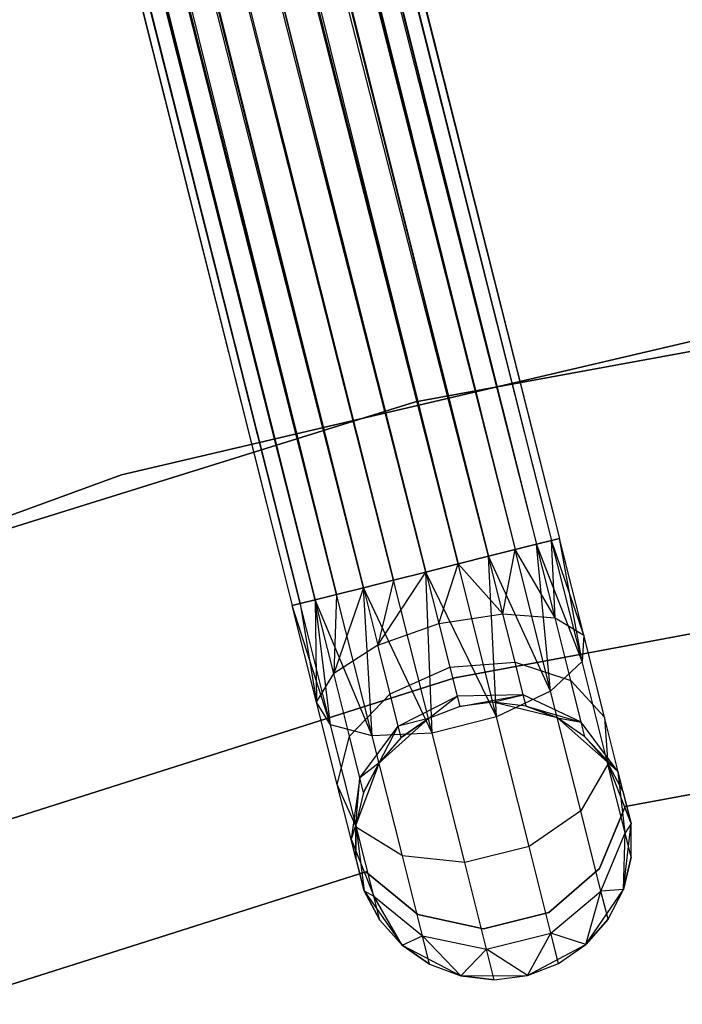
# Model space of a CAD drawing. Extents: x -189 to 189, y -189 to 189.
# Tile 139 of 256: x -13.48 to -8.71, y 38.75 to 45.85. Entities that reach past the tile are written whole.
import ezdxf

# ---------------------------------------------------------------- set-up
doc = ezdxf.new("R2010")
doc.units = 0
doc.header["$LTSCALE"] = 25.4
doc.layers.get('0').update_dxf_attribs({"linetype": 'CONTINUOUS'})

# ---------------------------------------------------------------- blocks, each defined once
blk = doc.blocks.new('NL2500012474_STL')
at = {"color": 0}
for p, q in [((151.1137, 163.6119, 177.8546), (181.6619, 42.153, 177.8546)), ((151.1137, 163.6119, 177.8546), (181.6619, 42.153, 177.8546)), ((151.1137, 163.6119, 177.8546), (181.5532, 42.1256, 178.0681)), ((151.1137, 163.6119, 177.8546), (181.5532, 42.1256, 178.0681)), ((151.1137, 163.6119, 177.8546), (181.3982, 42.0867, 178.2485)), ((151.1137, 163.6119, 177.8546), (181.3982, 42.0867, 178.2485)), ((151.1697, 163.626, 177.3795), (181.7178, 42.167, 177.3795)), ((151.1697, 163.626, 177.3795), (181.7178, 42.167, 177.6205)), ((151.1697, 163.626, 177.3795), (181.7178, 42.167, 177.3795)), ((151.1697, 163.626, 177.3795), (181.7178, 42.167, 177.6205)), ((151.1697, 163.626, 177.3795), (181.6619, 42.153, 177.8546)), ((151.1697, 163.626, 177.3795), (181.6619, 42.153, 177.8546)), ((150.8501, 163.5456, 178.2485), (181.3982, 42.0867, 178.2485)), ((150.8501, 163.5456, 178.2485), (181.3982, 42.0867, 178.2485)), ((150.8501, 163.5456, 178.2485), (181.2058, 42.0383, 178.3855)), ((150.8501, 163.5456, 178.2485), (181.2058, 42.0383, 178.3855)), ((150.8501, 163.5456, 178.2485), (180.9872, 41.9833, 178.4709)), ((150.8501, 163.5456, 178.2485), (180.9872, 41.9833, 178.4709)), ((151.0051, 163.5846, 176.9319), (181.5532, 42.1256, 176.9319)), ((151.0051, 163.5846, 176.9319), (181.5532, 42.1256, 176.9319)), ((151.0051, 163.5846, 176.9319), (181.6619, 42.153, 177.1454)), ((151.0051, 163.5846, 176.9319), (181.6619, 42.153, 177.1454)), ((151.0051, 163.5846, 176.9319), (181.7178, 42.167, 177.3795)), ((151.0051, 163.5846, 176.9319), (181.7178, 42.167, 177.3795)), ((150.6577, 163.4972, 176.6146), (181.2058, 42.0383, 176.6146)), ((150.6577, 163.4972, 176.6146), (181.2058, 42.0383, 176.6146)), ((150.6577, 163.4972, 176.6146), (181.3982, 42.0867, 176.7515)), ((150.6577, 163.4972, 176.6146), (181.3982, 42.0867, 176.7515)), ((150.6577, 163.4972, 176.6146), (181.5532, 42.1256, 176.9319)), ((150.6577, 163.4972, 176.6146), (181.5532, 42.1256, 176.9319)), ((181.2058, 42.0383, 176.6146), (150.207, 163.3839, 176.5)), ((150.207, 163.3839, 178.5), (180.7551, 41.9249, 178.5)), ((150.207, 163.3839, 178.5), (180.7551, 41.9249, 178.5)), ((180.9872, 41.9833, 176.5291), (150.207, 163.3839, 176.5)), ((181.2058, 42.0383, 176.6146), (150.207, 163.3839, 176.5)), ((180.9872, 41.9833, 176.5291), (150.207, 163.3839, 176.5)), ((180.7551, 41.9249, 176.5), (150.207, 163.3839, 176.5)), ((180.7551, 41.9249, 176.5), (150.207, 163.3839, 176.5)), ((150.439, 163.4422, 178.4709), (180.9872, 41.9833, 178.4709)), ((150.439, 163.4422, 178.4709), (180.9872, 41.9833, 178.4709)), ((149.9749, 163.3255, 178.4709), (180.523, 41.8665, 178.4709)), ((149.9749, 163.3255, 178.4709), (180.523, 41.8665, 178.4709)), ((149.9749, 163.3255, 178.4709), (180.3044, 41.8116, 178.3855)), ((149.9749, 163.3255, 178.4709), (180.3044, 41.8116, 178.3855)), ((149.9749, 163.3255, 178.4709), (180.112, 41.7632, 178.2485)), ((149.9749, 163.3255, 178.4709), (180.112, 41.7632, 178.2485)), ((149.7563, 163.2705, 176.6146), (180.3044, 41.8116, 176.6146)), ((180.7551, 41.9249, 176.5), (149.7563, 163.2705, 176.6146)), ((180.7551, 41.9249, 176.5), (149.7563, 163.2705, 176.6146)), ((180.523, 41.8665, 176.5291), (149.7563, 163.2705, 176.6146)), ((180.523, 41.8665, 176.5291), (149.7563, 163.2705, 176.6146)), ((149.7563, 163.2705, 176.6146), (180.3044, 41.8116, 176.6146)), ((180.3044, 41.8116, 176.6146), (149.4088, 163.1831, 176.9319)), ((180.112, 41.7632, 176.7515), (149.4088, 163.1831, 176.9319)), ((180.3044, 41.8116, 176.6146), (149.4088, 163.1831, 176.9319)), ((180.112, 41.7632, 176.7515), (149.4088, 163.1831, 176.9319)), ((179.957, 41.7242, 176.9319), (149.4088, 163.1831, 176.9319)), ((179.957, 41.7242, 176.9319), (149.4088, 163.1831, 176.9319)), ((149.5639, 163.2221, 178.2485), (180.112, 41.7632, 178.2485)), ((149.5639, 163.2221, 178.2485), (180.112, 41.7632, 178.2485)), ((149.5639, 163.2221, 178.2485), (179.957, 41.7242, 178.0681)), ((149.5639, 163.2221, 178.2485), (179.957, 41.7242, 178.0681)), ((149.2442, 163.1417, 177.3795), (179.7924, 41.6828, 177.6205)), ((149.2442, 163.1417, 177.3795), (179.7924, 41.6828, 177.3795)), ((149.2442, 163.1417, 177.3795), (179.7924, 41.6828, 177.6205)), ((179.957, 41.7242, 176.9319), (149.2442, 163.1417, 177.3795)), ((179.957, 41.7242, 176.9319), (149.2442, 163.1417, 177.3795)), ((179.8483, 41.6968, 177.1454), (149.2442, 163.1417, 177.3795)), ((179.8483, 41.6968, 177.1454), (149.2442, 163.1417, 177.3795)), ((149.2442, 163.1417, 177.3795), (179.7924, 41.6828, 177.3795)), ((149.3002, 163.1558, 177.8546), (179.957, 41.7242, 178.0681)), ((149.3002, 163.1558, 177.8546), (179.957, 41.7242, 178.0681)), ((149.3002, 163.1558, 177.8546), (179.8483, 41.6968, 177.8546)), ((149.3002, 163.1558, 177.8546), (179.8483, 41.6968, 177.8546)), ((149.3002, 163.1558, 177.8546), (179.7924, 41.6828, 177.6205)), ((149.3002, 163.1558, 177.8546), (179.7924, 41.6828, 177.6205)), ((185.9593, 44.1198, 186), (180.6795, 43.1522, 186)), ((180.6795, 43.1522, 178.5), (185.9593, 44.1198, 178.5)), ((185.9593, 44.1198, 186), (180.6795, 43.1522, 186)), ((180.6795, 43.1522, 178.5), (185.9593, 44.1198, 178.5)), ((183.7933, 43.8532, 186), (178.5615, 42.6265, 186)), ((178.5615, 42.6265, 187), (183.7933, 43.8532, 187)), ((183.7933, 43.8532, 186), (178.5615, 42.6265, 186)), ((178.5615, 42.6265, 187), (183.7933, 43.8532, 187)), ((180.6795, 43.1522, 186), (175.5549, 41.5554, 186)), ((175.5549, 41.5554, 178.5), (180.6795, 43.1522, 178.5)), ((180.6795, 43.1522, 186), (175.5549, 41.5554, 186)), ((175.5549, 41.5554, 178.5), (180.6795, 43.1522, 178.5)), ((180.6795, 43.1522, 186), (180.6795, 43.1522, 178.5)), ((180.6795, 43.1522, 186), (180.6795, 43.1522, 178.5)), ((178.5615, 42.6265, 186), (173.5157, 40.7782, 186)), ((173.5157, 40.7782, 187), (178.5615, 42.6265, 187)), ((178.5615, 42.6265, 186), (173.5157, 40.7782, 186)), ((173.5157, 40.7782, 187), (178.5615, 42.6265, 187)), ((178.5615, 42.6265, 186), (178.5615, 42.6265, 187)), ((178.5615, 42.6265, 186), (178.5615, 42.6265, 187)), ((180.963, 41.1618, 186), (186.1005, 42.1221, 186)), ((186.1005, 42.1221, 178.5), (180.963, 41.1618, 178.5)), ((186.1005, 42.1221, 178.5), (180.963, 41.1618, 178.5)), ((180.963, 41.1618, 186), (186.1005, 42.1221, 186)), ((181.5532, 42.1256, 178.0681), (181.3982, 42.0867, 178.2485)), ((181.3982, 42.0867, 176.7515), (181.5532, 42.1256, 176.9319)), ((181.3982, 42.0867, 176.7515), (181.5532, 42.1256, 176.9319)), ((181.5532, 42.1256, 178.0681), (181.3982, 42.0867, 178.2485)), ((181.6619, 42.153, 177.8546), (181.5532, 42.1256, 178.0681)), ((181.5532, 42.1256, 176.9319), (181.6619, 42.153, 177.1454)), ((181.5532, 42.1256, 176.9319), (181.6619, 42.153, 177.1454)), ((181.6619, 42.153, 177.8546), (181.5532, 42.1256, 178.0681)), ((181.6869, 41.5942, 178.1771), (181.5532, 42.1256, 178.0681)), ((181.6869, 41.5942, 178.1771), (181.5532, 42.1256, 178.0681)), ((181.8817, 41.2791, 177.3246), (181.5532, 42.1256, 176.9319)), ((181.8817, 41.2791, 177.3246), (181.5532, 42.1256, 176.9319)), ((181.6548, 41.0666, 176.9607), (181.5532, 42.1256, 176.9319)), ((181.6548, 41.0666, 176.9607), (181.5532, 42.1256, 176.9319)), ((181.7178, 42.167, 177.6205), (181.6619, 42.153, 177.8546)), ((181.6619, 42.153, 177.1454), (181.7178, 42.167, 177.3795)), ((181.6619, 42.153, 177.1454), (181.7178, 42.167, 177.3795)), ((181.7178, 42.167, 177.6205), (181.6619, 42.153, 177.8546)), ((181.6869, 41.5942, 178.1771), (181.6619, 42.153, 177.8546)), ((181.6869, 41.5942, 178.1771), (181.6619, 42.153, 177.8546)), ((181.8933, 41.4695, 177.7636), (181.6619, 42.153, 177.8546)), ((181.8933, 41.4695, 177.7636), (181.6619, 42.153, 177.8546)), ((181.8817, 41.2791, 177.3246), (181.6619, 42.153, 177.1454)), ((181.8817, 41.2791, 177.3246), (181.6619, 42.153, 177.1454)), ((181.8933, 41.4695, 177.7636), (181.7178, 42.167, 177.6205)), ((181.8933, 41.4695, 177.7636), (181.7178, 42.167, 177.3795)), ((181.8933, 41.4695, 177.7636), (181.7178, 42.167, 177.6205)), ((181.8933, 41.4695, 177.7636), (181.7178, 42.167, 177.3795)), ((181.8817, 41.2791, 177.3246), (181.7178, 42.167, 177.3795)), ((181.8817, 41.2791, 177.3246), (181.7178, 42.167, 177.3795)), ((181.2058, 42.0383, 178.3855), (180.9872, 41.9833, 178.4709)), ((180.9872, 41.9833, 176.5291), (181.2058, 42.0383, 176.6146)), ((181.2058, 42.0383, 178.3855), (180.9872, 41.9833, 178.4709)), ((180.9872, 41.9833, 176.5291), (181.2058, 42.0383, 176.6146)), ((181.3982, 42.0867, 178.2485), (181.2058, 42.0383, 178.3855)), ((181.2058, 42.0383, 176.6146), (181.3982, 42.0867, 176.7515)), ((181.2058, 42.0383, 176.6146), (181.3982, 42.0867, 176.7515)), ((181.3982, 42.0867, 178.2485), (181.2058, 42.0383, 178.3855)), ((181.3098, 41.6246, 178.4703), (181.2058, 42.0383, 178.3855)), ((181.3098, 41.6246, 178.4703), (181.2058, 42.0383, 178.3855)), ((181.6548, 41.0666, 176.9607), (181.2058, 42.0383, 176.6146)), ((181.6548, 41.0666, 176.9607), (181.2058, 42.0383, 176.6146)), ((181.2645, 40.8807, 176.7552), (181.2058, 42.0383, 176.6146)), ((181.2645, 40.8807, 176.7552), (181.2058, 42.0383, 176.6146)), ((181.3098, 41.6246, 178.4703), (181.3982, 42.0867, 178.2485)), ((181.3098, 41.6246, 178.4703), (181.3982, 42.0867, 178.2485)), ((181.6869, 41.5942, 178.1771), (181.3982, 42.0867, 178.2485)), ((181.6869, 41.5942, 178.1771), (181.3982, 42.0867, 178.2485)), ((181.6548, 41.0666, 176.9607), (181.3982, 42.0867, 176.7515)), ((181.6548, 41.0666, 176.9607), (181.3982, 42.0867, 176.7515)), ((180.9872, 41.9833, 178.4709), (180.7551, 41.9249, 178.5)), ((180.7551, 41.9249, 176.5), (180.9872, 41.9833, 176.5291)), ((180.9872, 41.9833, 178.4709), (180.7551, 41.9249, 178.5)), ((180.7551, 41.9249, 176.5), (180.9872, 41.9833, 176.5291)), ((180.8484, 41.5538, 178.5761), (180.9872, 41.9833, 178.4709)), ((180.8484, 41.5538, 178.5761), (180.9872, 41.9833, 178.4709)), ((181.3098, 41.6246, 178.4703), (180.9872, 41.9833, 178.4709)), ((181.3098, 41.6246, 178.4703), (180.9872, 41.9833, 178.4709)), ((181.2645, 40.8807, 176.7552), (180.9872, 41.9833, 176.5291)), ((181.2645, 40.8807, 176.7552), (180.9872, 41.9833, 176.5291)), ((180.4085, 41.3979, 178.4703), (180.7551, 41.9249, 178.5)), ((180.4085, 41.3979, 178.4703), (180.7551, 41.9249, 178.5)), ((180.523, 41.8665, 176.5291), (180.7551, 41.9249, 176.5)), ((180.7551, 41.9249, 178.5), (180.523, 41.8665, 178.4709)), ((180.7551, 41.9249, 178.5), (180.523, 41.8665, 178.4709)), ((180.523, 41.8665, 176.5291), (180.7551, 41.9249, 176.5)), ((180.7551, 41.9249, 178.5), (180.8484, 41.5538, 178.5761)), ((181.2645, 40.8807, 176.7552), (180.7551, 41.9249, 176.5)), ((181.2645, 40.8807, 176.7552), (180.7551, 41.9249, 176.5)), ((180.8003, 40.7639, 176.7552), (180.7551, 41.9249, 176.5)), ((180.8003, 40.7639, 176.7552), (180.7551, 41.9249, 176.5)), ((180.7551, 41.9249, 178.5), (180.8484, 41.5538, 178.5761)), ((180.3044, 41.8116, 176.6146), (180.523, 41.8665, 176.5291)), ((180.523, 41.8665, 178.4709), (180.3044, 41.8116, 178.3855)), ((180.523, 41.8665, 178.4709), (180.3044, 41.8116, 178.3855)), ((180.3044, 41.8116, 176.6146), (180.523, 41.8665, 176.5291)), ((180.523, 41.8665, 178.4709), (180.4085, 41.3979, 178.4703)), ((180.523, 41.8665, 178.4709), (180.4085, 41.3979, 178.4703)), ((180.8003, 40.7639, 176.7552), (180.523, 41.8665, 176.5291)), ((180.8003, 40.7639, 176.7552), (180.523, 41.8665, 176.5291)), ((179.957, 41.7242, 176.9319), (180.112, 41.7632, 176.7515)), ((180.112, 41.7632, 178.2485), (179.957, 41.7242, 178.0681)), ((180.112, 41.7632, 178.2485), (179.957, 41.7242, 178.0681)), ((179.957, 41.7242, 176.9319), (180.112, 41.7632, 176.7515)), ((180.3044, 41.8116, 178.3855), (180.0907, 41.1927, 178.1771)), ((180.3044, 41.8116, 178.3855), (180.0907, 41.1927, 178.1771)), ((180.112, 41.7632, 178.2485), (180.0907, 41.1927, 178.1771)), ((180.112, 41.7632, 178.2485), (180.0907, 41.1927, 178.1771)), ((180.112, 41.7632, 176.7515), (180.3044, 41.8116, 176.6146)), ((180.3044, 41.8116, 178.3855), (180.112, 41.7632, 178.2485)), ((180.3044, 41.8116, 178.3855), (180.112, 41.7632, 178.2485)), ((180.112, 41.7632, 176.7515), (180.3044, 41.8116, 176.6146)), ((180.3686, 40.7431, 176.9607), (180.112, 41.7632, 176.7515)), ((180.3686, 40.7431, 176.9607), (180.112, 41.7632, 176.7515)), ((180.8003, 40.7639, 176.7552), (180.3044, 41.8116, 176.6146)), ((180.8003, 40.7639, 176.7552), (180.3044, 41.8116, 176.6146)), ((180.3686, 40.7431, 176.9607), (180.3044, 41.8116, 176.6146)), ((180.3686, 40.7431, 176.9607), (180.3044, 41.8116, 176.6146)), ((180.3044, 41.8116, 178.3855), (180.4085, 41.3979, 178.4703)), ((180.3044, 41.8116, 178.3855), (180.4085, 41.3979, 178.4703)), ((179.7924, 41.6828, 177.3795), (179.8483, 41.6968, 177.1454)), ((179.8483, 41.6968, 177.8546), (179.7924, 41.6828, 177.6205)), ((179.8483, 41.6968, 177.8546), (179.7924, 41.6828, 177.6205)), ((179.7924, 41.6828, 177.3795), (179.8483, 41.6968, 177.1454)), ((180.0681, 40.823, 177.3246), (179.7924, 41.6828, 177.3795)), ((180.0681, 40.823, 177.3246), (179.7924, 41.6828, 177.3795)), ((179.9678, 40.9853, 177.7636), (179.7924, 41.6828, 177.3795)), ((179.9678, 40.9853, 177.7636), (179.7924, 41.6828, 177.6205)), ((179.9678, 40.9853, 177.7636), (179.7924, 41.6828, 177.3795)), ((179.9678, 40.9853, 177.7636), (179.7924, 41.6828, 177.6205)), ((179.8483, 41.6968, 177.1454), (179.957, 41.7242, 176.9319)), ((179.957, 41.7242, 178.0681), (179.8483, 41.6968, 177.8546)), ((179.957, 41.7242, 178.0681), (179.8483, 41.6968, 177.8546)), ((179.8483, 41.6968, 177.1454), (179.957, 41.7242, 176.9319)), ((180.0681, 40.823, 177.3246), (179.8483, 41.6968, 177.1454)), ((180.0681, 40.823, 177.3246), (179.8483, 41.6968, 177.1454)), ((179.8483, 41.6968, 177.8546), (179.9678, 40.9853, 177.7636)), ((179.8483, 41.6968, 177.8546), (179.9678, 40.9853, 177.7636)), ((180.3686, 40.7431, 176.9607), (179.957, 41.7242, 176.9319)), ((180.3686, 40.7431, 176.9607), (179.957, 41.7242, 176.9319)), ((180.0681, 40.823, 177.3246), (179.957, 41.7242, 176.9319)), ((180.0681, 40.823, 177.3246), (179.957, 41.7242, 176.9319)), ((180.0907, 41.1927, 178.1771), (179.957, 41.7242, 178.0681)), ((179.957, 41.7242, 178.0681), (179.9678, 40.9853, 177.7636)), ((179.957, 41.7242, 178.0681), (179.9678, 40.9853, 177.7636)), ((180.0907, 41.1927, 178.1771), (179.957, 41.7242, 178.0681)), ((180.8484, 41.5538, 178.5761), (181.3098, 41.6246, 178.4703)), ((180.8484, 41.5538, 178.5761), (181.3098, 41.6246, 178.4703)), ((181.3098, 41.6246, 178.4703), (181.6869, 41.5942, 178.1771)), ((181.398, 41.274, 178.7119), (181.3098, 41.6246, 178.4703)), ((181.398, 41.274, 178.7119), (181.3098, 41.6246, 178.4703)), ((181.3098, 41.6246, 178.4703), (181.6869, 41.5942, 178.1771)), ((180.4085, 41.3979, 178.4703), (180.8484, 41.5538, 178.5761)), ((180.4085, 41.3979, 178.4703), (180.8484, 41.5538, 178.5761)), ((180.8484, 41.5538, 178.5761), (180.9276, 41.2392, 178.7929)), ((180.8484, 41.5538, 178.5761), (180.9276, 41.2392, 178.7929)), ((181.6869, 41.5942, 178.1771), (181.8933, 41.4695, 177.7636)), ((181.8002, 41.1437, 178.4875), (181.6869, 41.5942, 178.1771)), ((181.8002, 41.1437, 178.4875), (181.6869, 41.5942, 178.1771)), ((181.6869, 41.5942, 178.1771), (181.8933, 41.4695, 177.7636)), ((181.8933, 41.4695, 177.7636), (181.8817, 41.2791, 177.3246)), ((181.8933, 41.4695, 177.7636), (181.8817, 41.2791, 177.3246)), ((182.042, 40.8782, 178.171), (181.8933, 41.4695, 177.7636)), ((182.042, 40.8782, 178.171), (181.8933, 41.4695, 177.7636)), ((180.4085, 41.3979, 178.4703), (180.0907, 41.1927, 178.1771)), ((180.4085, 41.3979, 178.4703), (180.0907, 41.1927, 178.1771)), ((180.4967, 41.0473, 178.7119), (180.4085, 41.3979, 178.4703)), ((180.4967, 41.0473, 178.7119), (180.4085, 41.3979, 178.4703)), ((180.9276, 41.2392, 178.7929), (181.398, 41.274, 178.7119)), ((180.9276, 41.2392, 178.7929), (181.398, 41.274, 178.7119)), ((181.398, 41.274, 178.7119), (181.8002, 41.1437, 178.4875)), ((181.457, 41.0397, 179.0735), (181.398, 41.274, 178.7119)), ((181.457, 41.0397, 179.0735), (181.398, 41.274, 178.7119)), ((181.398, 41.274, 178.7119), (181.8002, 41.1437, 178.4875)), ((181.8817, 41.2791, 177.3246), (181.6548, 41.0666, 176.9607)), ((181.8817, 41.2791, 177.3246), (181.6548, 41.0666, 176.9607)), ((182.068, 40.5383, 177.8351), (181.8817, 41.2791, 177.3246)), ((182.068, 40.5383, 177.8351), (181.8817, 41.2791, 177.3246)), ((179.9678, 40.9853, 177.7636), (180.0907, 41.1927, 178.1771)), ((179.9678, 40.9853, 177.7636), (180.0907, 41.1927, 178.1771)), ((180.204, 40.7422, 178.4875), (180.0907, 41.1927, 178.1771)), ((180.204, 40.7422, 178.4875), (180.0907, 41.1927, 178.1771)), ((180.4967, 41.0473, 178.7119), (180.9276, 41.2392, 178.7929)), ((180.4967, 41.0473, 178.7119), (180.9276, 41.2392, 178.7929)), ((180.9276, 41.2392, 178.7929), (180.9805, 41.0289, 179.1173)), ((180.9276, 41.2392, 178.7929), (180.9805, 41.0289, 179.1173)), ((175.9824, 39.5773, 186), (180.963, 41.1618, 186)), ((180.963, 41.1618, 178.5), (175.9824, 39.5773, 178.5)), ((180.963, 41.1618, 178.5), (175.9824, 39.5773, 178.5)), ((175.9824, 39.5773, 186), (180.963, 41.1618, 186)), ((180.963, 41.1618, 178.5), (180.963, 41.1618, 186)), ((180.963, 41.1618, 178.5), (180.963, 41.1618, 186)), ((181.8002, 41.1437, 178.4875), (182.042, 40.8782, 178.171)), ((181.8759, 40.8427, 178.952), (181.8002, 41.1437, 178.4875)), ((181.8759, 40.8427, 178.952), (181.8002, 41.1437, 178.4875)), ((181.8002, 41.1437, 178.4875), (182.042, 40.8782, 178.171)), ((180.204, 40.7422, 178.4875), (180.4967, 41.0473, 178.7119)), ((180.204, 40.7422, 178.4875), (180.4967, 41.0473, 178.7119)), ((180.5556, 40.813, 179.0735), (180.4967, 41.0473, 178.7119)), ((180.5556, 40.813, 179.0735), (180.4967, 41.0473, 178.7119)), ((181.6548, 41.0666, 176.9607), (181.2645, 40.8807, 176.7552)), ((181.6548, 41.0666, 176.9607), (181.2645, 40.8807, 176.7552)), ((181.8723, 40.2019, 177.5565), (181.6548, 41.0666, 176.9607)), ((181.8723, 40.2019, 177.5565), (181.6548, 41.0666, 176.9607)), ((180.0681, 40.823, 177.3246), (179.9678, 40.9853, 177.7636)), ((180.1165, 40.3939, 178.171), (179.9678, 40.9853, 177.7636)), ((180.0681, 40.823, 177.3246), (179.9678, 40.9853, 177.7636)), ((180.1165, 40.3939, 178.171), (179.9678, 40.9853, 177.7636)), ((180.5556, 40.813, 179.0735), (180.9805, 41.0289, 179.1173)), ((180.5556, 40.813, 179.0735), (180.9805, 41.0289, 179.1173)), ((180.774, 40.8686, 179.5), (180.9805, 41.0289, 179.1173)), ((180.774, 40.8686, 179.5), (180.9805, 41.0289, 179.1173)), ((181.457, 41.0397, 179.0735), (180.9805, 41.0289, 179.1173)), ((181.457, 41.0397, 179.0735), (180.9805, 41.0289, 179.1173)), ((180.9805, 41.0289, 179.1173), (180.999, 40.9551, 179.5)), ((180.9805, 41.0289, 179.1173), (180.999, 40.9551, 179.5)), ((180.999, 40.9551, 179.5), (181.457, 41.0397, 179.0735)), ((180.999, 40.9551, 179.5), (181.457, 41.0397, 179.0735)), ((181.2382, 40.9853, 185), (180.999, 40.9551, 185)), ((181.2382, 40.9853, 179.5), (180.999, 40.9551, 179.5)), ((181.2382, 40.9853, 185), (180.999, 40.9551, 185)), ((181.2382, 40.9853, 179.5), (180.999, 40.9551, 179.5)), ((181.2382, 40.9853, 179.5), (181.457, 41.0397, 179.0735)), ((181.2382, 40.9853, 179.5), (181.457, 41.0397, 179.0735)), ((181.7035, 40.873, 185), (181.2382, 40.9853, 185)), ((181.4777, 40.9574, 179.5), (181.2382, 40.9853, 185)), ((181.7035, 40.873, 185), (181.2382, 40.9853, 185)), ((181.4777, 40.9574, 179.5), (181.2382, 40.9853, 185)), ((181.4777, 40.9574, 179.5), (181.2382, 40.9853, 179.5)), ((181.2382, 40.9853, 179.5), (181.2382, 40.9853, 185)), ((181.2382, 40.9853, 179.5), (181.2382, 40.9853, 185)), ((181.4777, 40.9574, 179.5), (181.2382, 40.9853, 179.5)), ((181.4777, 40.9574, 179.5), (181.457, 41.0397, 179.0735)), ((181.4777, 40.9574, 179.5), (181.457, 41.0397, 179.0735)), ((181.8759, 40.8427, 178.952), (181.457, 41.0397, 179.0735)), ((181.8759, 40.8427, 178.952), (181.457, 41.0397, 179.0735)), ((180.999, 40.9551, 185), (180.774, 40.8686, 185)), ((180.999, 40.9551, 179.5), (180.774, 40.8686, 179.5)), ((180.999, 40.9551, 185), (180.774, 40.8686, 185)), ((180.999, 40.9551, 179.5), (180.774, 40.8686, 179.5)), ((180.999, 40.9551, 179.5), (180.999, 40.9551, 185)), ((180.999, 40.9551, 179.5), (180.999, 40.9551, 185)), ((181.7035, 40.873, 179.5), (181.4777, 40.9574, 179.5)), ((181.4777, 40.9574, 179.5), (181.7035, 40.873, 185)), ((181.4777, 40.9574, 179.5), (181.7035, 40.873, 185)), ((181.4777, 40.9574, 179.5), (181.8759, 40.8427, 178.952)), ((181.7035, 40.873, 179.5), (181.4777, 40.9574, 179.5)), ((181.4777, 40.9574, 179.5), (181.8759, 40.8427, 178.952)), ((180.774, 40.8686, 185), (180.4173, 40.5495, 185)), ((180.774, 40.8686, 185), (180.4173, 40.5495, 185)), ((180.774, 40.8686, 179.5), (180.5556, 40.813, 179.0735)), ((180.774, 40.8686, 179.5), (180.5556, 40.813, 179.0735)), ((180.774, 40.8686, 179.5), (180.5763, 40.7307, 179.5)), ((180.5763, 40.7307, 179.5), (180.774, 40.8686, 185)), ((180.5763, 40.7307, 179.5), (180.774, 40.8686, 185)), ((180.774, 40.8686, 179.5), (180.5763, 40.7307, 179.5)), ((180.774, 40.8686, 179.5), (180.774, 40.8686, 185)), ((180.774, 40.8686, 179.5), (180.774, 40.8686, 185)), ((181.2645, 40.8807, 176.7552), (180.8003, 40.7639, 176.7552)), ((181.2645, 40.8807, 176.7552), (180.8003, 40.7639, 176.7552)), ((181.4996, 39.946, 177.3992), (181.2645, 40.8807, 176.7552)), ((181.4996, 39.946, 177.3992), (181.2645, 40.8807, 176.7552)), ((182.0632, 40.5573, 185), (181.7035, 40.873, 185)), ((181.9025, 40.737, 179.5), (181.7035, 40.873, 185)), ((182.0632, 40.5573, 185), (181.7035, 40.873, 185)), ((181.9025, 40.737, 179.5), (181.7035, 40.873, 179.5)), ((181.7035, 40.873, 179.5), (181.7035, 40.873, 185)), ((181.9025, 40.737, 179.5), (181.7035, 40.873, 185)), ((181.7035, 40.873, 179.5), (181.7035, 40.873, 185)), ((181.7035, 40.873, 179.5), (181.8759, 40.8427, 178.952)), ((181.7035, 40.873, 179.5), (181.8759, 40.8427, 178.952)), ((181.9025, 40.737, 179.5), (181.7035, 40.873, 179.5)), ((181.9025, 40.737, 179.5), (181.8759, 40.8427, 178.952)), ((181.9025, 40.737, 179.5), (181.8759, 40.8427, 178.952)), ((182.1414, 40.4831, 178.7808), (181.8759, 40.8427, 178.952)), ((182.1414, 40.4831, 178.7808), (181.8759, 40.8427, 178.952)), ((182.042, 40.8782, 178.171), (182.068, 40.5383, 177.8351)), ((182.1414, 40.4831, 178.7808), (182.042, 40.8782, 178.171)), ((182.1414, 40.4831, 178.7808), (182.042, 40.8782, 178.171)), ((182.042, 40.8782, 178.171), (182.068, 40.5383, 177.8351)), ((180.3686, 40.7431, 176.9607), (180.0681, 40.823, 177.3246)), ((180.2544, 40.0822, 177.8351), (180.0681, 40.823, 177.3246)), ((180.3686, 40.7431, 176.9607), (180.0681, 40.823, 177.3246)), ((180.2544, 40.0822, 177.8351), (180.0681, 40.823, 177.3246)), ((180.2797, 40.4412, 178.952), (180.5556, 40.813, 179.0735)), ((180.2797, 40.4412, 178.952), (180.5556, 40.813, 179.0735)), ((180.8003, 40.7639, 176.7552), (180.3686, 40.7431, 176.9607)), ((180.8003, 40.7639, 176.7552), (180.3686, 40.7431, 176.9607)), ((180.4173, 40.5495, 179.5), (180.5556, 40.813, 179.0735)), ((180.4173, 40.5495, 179.5), (180.5556, 40.813, 179.0735)), ((180.5763, 40.7307, 179.5), (180.5556, 40.813, 179.0735)), ((180.5763, 40.7307, 179.5), (180.5556, 40.813, 179.0735)), ((181.0354, 39.8292, 177.3992), (180.8003, 40.7639, 176.7552)), ((181.0354, 39.8292, 177.3992), (180.8003, 40.7639, 176.7552)), ((182.193, 40.2337, 185), (185.2908, 40.8127, 185)), ((185.2908, 40.8127, 183), (182.193, 40.2337, 183)), ((185.2908, 40.8127, 183), (182.193, 40.2337, 183)), ((182.193, 40.2337, 185), (185.2908, 40.8127, 185)), ((180.1165, 40.3939, 178.171), (180.204, 40.7422, 178.4875)), ((180.1165, 40.3939, 178.171), (180.204, 40.7422, 178.4875)), ((180.2797, 40.4412, 178.952), (180.204, 40.7422, 178.4875)), ((180.2797, 40.4412, 178.952), (180.204, 40.7422, 178.4875)), ((180.5861, 39.8784, 177.5565), (180.3686, 40.7431, 176.9607)), ((180.5861, 39.8784, 177.5565), (180.3686, 40.7431, 176.9607)), ((180.5763, 40.7307, 179.5), (180.4173, 40.5495, 185)), ((180.5763, 40.7307, 179.5), (180.4173, 40.5495, 179.5)), ((180.5763, 40.7307, 179.5), (180.4173, 40.5495, 185)), ((180.5763, 40.7307, 179.5), (180.4173, 40.5495, 179.5)), ((182.0632, 40.5573, 179.5), (181.9025, 40.737, 179.5)), ((181.9025, 40.737, 179.5), (182.0632, 40.5573, 185)), ((181.9025, 40.737, 179.5), (182.0632, 40.5573, 185)), ((181.9025, 40.737, 179.5), (182.1414, 40.4831, 178.7808)), ((181.9025, 40.737, 179.5), (182.1414, 40.4831, 178.7808)), ((182.0632, 40.5573, 179.5), (181.9025, 40.737, 179.5)), ((180.4173, 40.5495, 185), (180.2497, 40.1011, 185)), ((180.4173, 40.5495, 185), (180.2497, 40.1011, 185)), ((180.4173, 40.5495, 179.5), (180.2797, 40.4412, 178.952)), ((180.4173, 40.5495, 179.5), (180.2797, 40.4412, 178.952)), ((180.4173, 40.5495, 179.5), (180.3063, 40.3355, 179.5)), ((180.3063, 40.3355, 179.5), (180.4173, 40.5495, 185)), ((180.3063, 40.3355, 179.5), (180.4173, 40.5495, 185)), ((180.4173, 40.5495, 179.5), (180.3063, 40.3355, 179.5)), ((180.4173, 40.5495, 179.5), (180.4173, 40.5495, 185)), ((180.4173, 40.5495, 179.5), (180.4173, 40.5495, 185)), ((182.2351, 40.1105, 185), (182.0632, 40.5573, 185)), ((182.1763, 40.3443, 179.5), (182.0632, 40.5573, 185)), ((182.2351, 40.1105, 185), (182.0632, 40.5573, 185)), ((182.1763, 40.3443, 179.5), (182.0632, 40.5573, 179.5)), ((182.0632, 40.5573, 179.5), (182.0632, 40.5573, 185)), ((182.1763, 40.3443, 179.5), (182.0632, 40.5573, 185)), ((182.0632, 40.5573, 179.5), (182.0632, 40.5573, 185)), ((182.0632, 40.5573, 179.5), (182.1414, 40.4831, 178.7808)), ((182.1763, 40.3443, 179.5), (182.0632, 40.5573, 179.5)), ((182.0632, 40.5573, 179.5), (182.1414, 40.4831, 178.7808)), ((182.068, 40.5383, 177.8351), (181.8723, 40.2019, 177.5565)), ((182.068, 40.5383, 177.8351), (181.8723, 40.2019, 177.5565)), ((182.1925, 40.0433, 178.599), (182.068, 40.5383, 177.8351)), ((182.1925, 40.0433, 178.599), (182.068, 40.5383, 177.8351)), ((182.2351, 40.1105, 179.5), (182.1414, 40.4831, 178.7808)), ((182.1763, 40.3443, 179.5), (182.1414, 40.4831, 178.7808)), ((182.1763, 40.3443, 179.5), (182.1414, 40.4831, 178.7808)), ((182.2351, 40.1105, 179.5), (182.1414, 40.4831, 178.7808)), ((182.1925, 40.0433, 178.599), (182.1414, 40.4831, 178.7808)), ((182.1925, 40.0433, 178.599), (182.1414, 40.4831, 178.7808)), ((180.2797, 40.4412, 178.952), (180.2159, 39.9988, 178.7808)), ((180.2797, 40.4412, 178.952), (180.2159, 39.9988, 178.7808)), ((180.2497, 40.1011, 179.5), (180.2797, 40.4412, 178.952)), ((180.2497, 40.1011, 179.5), (180.2797, 40.4412, 178.952)), ((180.3063, 40.3355, 179.5), (180.2797, 40.4412, 178.952)), ((180.3063, 40.3355, 179.5), (180.2797, 40.4412, 178.952)), ((180.2544, 40.0822, 177.8351), (180.1165, 40.3939, 178.171)), ((180.2159, 39.9988, 178.7808), (180.1165, 40.3939, 178.171)), ((180.2544, 40.0822, 177.8351), (180.1165, 40.3939, 178.171)), ((180.2159, 39.9988, 178.7808), (180.1165, 40.3939, 178.171)), ((180.3063, 40.3355, 179.5), (180.2497, 40.1011, 185)), ((180.3063, 40.3355, 179.5), (180.2497, 40.1011, 179.5)), ((180.3063, 40.3355, 179.5), (180.2497, 40.1011, 185)), ((180.3063, 40.3355, 179.5), (180.2497, 40.1011, 179.5)), ((182.1763, 40.3443, 179.5), (182.2351, 40.1105, 185)), ((182.1763, 40.3443, 179.5), (182.2351, 40.1105, 185)), ((181.8723, 40.2019, 177.5565), (181.4996, 39.946, 177.3992)), ((181.8723, 40.2019, 177.5565), (181.4996, 39.946, 177.3992)), ((182.0176, 39.6241, 178.4482), (181.8723, 40.2019, 177.5565)), ((182.0176, 39.6241, 178.4482), (181.8723, 40.2019, 177.5565)), ((182.0075, 39.7859, 185), (182.193, 40.2337, 185)), ((182.193, 40.2337, 183), (182.0075, 39.7859, 183)), ((182.193, 40.2337, 183), (182.0075, 39.7859, 183)), ((182.0075, 39.7859, 185), (182.193, 40.2337, 185)), ((182.193, 40.2337, 185), (182.193, 40.2337, 183)), ((182.193, 40.2337, 185), (182.193, 40.2337, 183)), ((180.2497, 40.1011, 179.5), (180.2159, 39.9988, 178.7808)), ((180.2497, 40.1011, 179.5), (180.2159, 39.9988, 178.7808)), ((180.2497, 40.1011, 185), (180.3096, 39.6263, 185)), ((180.2497, 40.1011, 179.5), (180.2497, 40.1011, 185)), ((180.2497, 40.1011, 179.5), (180.2497, 40.1011, 185)), ((180.2497, 40.1011, 179.5), (180.2508, 39.8601, 179.5)), ((180.2508, 39.8601, 179.5), (180.2497, 40.1011, 185)), ((180.2508, 39.8601, 179.5), (180.2497, 40.1011, 185)), ((180.2497, 40.1011, 185), (180.3096, 39.6263, 185)), ((180.2497, 40.1011, 179.5), (180.2508, 39.8601, 179.5)), ((180.5861, 39.8784, 177.5565), (180.2544, 40.0822, 177.8351)), ((180.3789, 39.5872, 178.599), (180.2544, 40.0822, 177.8351)), ((180.5861, 39.8784, 177.5565), (180.2544, 40.0822, 177.8351)), ((180.3789, 39.5872, 178.599), (180.2544, 40.0822, 177.8351)), ((182.1796, 39.6351, 185), (182.2351, 40.1105, 185)), ((182.1796, 39.6351, 185), (182.2351, 40.1105, 185)), ((182.2351, 40.1105, 179.5), (182.1925, 40.0433, 178.599)), ((182.2351, 40.1105, 179.5), (182.1925, 40.0433, 178.599)), ((182.2362, 39.8695, 179.5), (182.2351, 40.1105, 185)), ((182.2362, 39.8695, 179.5), (182.2351, 40.1105, 179.5)), ((182.2351, 40.1105, 179.5), (182.2351, 40.1105, 185)), ((182.2362, 39.8695, 179.5), (182.2351, 40.1105, 185)), ((182.2351, 40.1105, 179.5), (182.2351, 40.1105, 185)), ((182.2362, 39.8695, 179.5), (182.2351, 40.1105, 179.5)), ((180.2508, 39.8601, 179.5), (180.2159, 39.9988, 178.7808)), ((180.3096, 39.6263, 179.5), (180.2159, 39.9988, 178.7808)), ((180.3096, 39.6263, 179.5), (180.2159, 39.9988, 178.7808)), ((180.2159, 39.9988, 178.7808), (180.3789, 39.5872, 178.599)), ((180.2508, 39.8601, 179.5), (180.2159, 39.9988, 178.7808)), ((180.2159, 39.9988, 178.7808), (180.3789, 39.5872, 178.599)), ((182.0176, 39.6241, 178.4482), (182.1925, 40.0433, 178.599)), ((182.0176, 39.6241, 178.4482), (182.1925, 40.0433, 178.599)), ((182.1796, 39.6351, 179.5), (182.1925, 40.0433, 178.599)), ((182.1796, 39.6351, 179.5), (182.1925, 40.0433, 178.599)), ((182.2362, 39.8695, 179.5), (182.1925, 40.0433, 178.599)), ((182.2362, 39.8695, 179.5), (182.1925, 40.0433, 178.599)), ((181.4996, 39.946, 177.3992), (181.0354, 39.8292, 177.3992)), ((181.4996, 39.946, 177.3992), (181.0354, 39.8292, 177.3992)), ((181.6567, 39.3214, 178.3631), (181.4996, 39.946, 177.3992)), ((181.6567, 39.3214, 178.3631), (181.4996, 39.946, 177.3992)), ((180.2508, 39.8601, 179.5), (180.3096, 39.6263, 185)), ((180.2508, 39.8601, 179.5), (180.3096, 39.6263, 185)), ((181.0354, 39.8292, 177.3992), (180.5861, 39.8784, 177.5565)), ((180.7314, 39.3006, 178.4482), (180.5861, 39.8784, 177.5565)), ((181.0354, 39.8292, 177.3992), (180.5861, 39.8784, 177.5565)), ((180.7314, 39.3006, 178.4482), (180.5861, 39.8784, 177.5565)), ((182.1796, 39.6351, 179.5), (182.2362, 39.8695, 179.5)), ((182.2362, 39.8695, 179.5), (182.1796, 39.6351, 185)), ((182.2362, 39.8695, 179.5), (182.1796, 39.6351, 185)), ((182.1796, 39.6351, 179.5), (182.2362, 39.8695, 179.5)), ((177.3177, 38.8077, 185), (180.3221, 39.7632, 185)), ((180.3221, 39.7632, 183), (177.3177, 38.8077, 183)), ((180.3221, 39.7632, 183), (177.3177, 38.8077, 183)), ((177.3177, 38.8077, 185), (180.3221, 39.7632, 185)), ((180.3221, 39.7632, 185), (180.3221, 39.7632, 183)), ((180.3221, 39.7632, 185), (180.3221, 39.7632, 183)), ((180.3221, 39.7632, 185), (180.6974, 39.4564, 185)), ((180.6974, 39.4564, 183), (180.3221, 39.7632, 183)), ((180.6974, 39.4564, 183), (180.3221, 39.7632, 183)), ((180.3221, 39.7632, 185), (180.6974, 39.4564, 185)), ((181.1925, 39.2046, 178.3631), (181.0354, 39.8292, 177.3992)), ((181.1925, 39.2046, 178.3631), (181.0354, 39.8292, 177.3992)), ((181.6406, 39.4691, 185), (182.0075, 39.7859, 185)), ((182.0075, 39.7859, 183), (181.6406, 39.4691, 183)), ((182.0075, 39.7859, 183), (181.6406, 39.4691, 183)), ((181.6406, 39.4691, 185), (182.0075, 39.7859, 185)), ((182.0075, 39.7859, 185), (182.0075, 39.7859, 183)), ((182.0075, 39.7859, 185), (182.0075, 39.7859, 183)), ((180.3096, 39.6263, 185), (180.5834, 39.2337, 185)), ((180.3096, 39.6263, 179.5), (180.3096, 39.6263, 185)), ((180.3096, 39.6263, 179.5), (180.3096, 39.6263, 185)), ((180.3096, 39.6263, 179.5), (180.4227, 39.4134, 179.5)), ((180.4227, 39.4134, 179.5), (180.3096, 39.6263, 185)), ((180.4227, 39.4134, 179.5), (180.3096, 39.6263, 185)), ((180.3096, 39.6263, 185), (180.5834, 39.2337, 185)), ((180.3096, 39.6263, 179.5), (180.4227, 39.4134, 179.5)), ((180.3096, 39.6263, 179.5), (180.3789, 39.5872, 178.599)), ((180.3096, 39.6263, 179.5), (180.3789, 39.5872, 178.599)), ((181.6567, 39.3214, 178.3631), (182.0176, 39.6241, 178.4482)), ((181.6567, 39.3214, 178.3631), (182.0176, 39.6241, 178.4482)), ((181.9096, 39.24, 185), (182.1796, 39.6351, 185)), ((181.9096, 39.24, 185), (182.1796, 39.6351, 185)), ((181.9096, 39.24, 179.5), (182.0176, 39.6241, 178.4482)), ((181.9096, 39.24, 179.5), (182.0176, 39.6241, 178.4482)), ((182.1796, 39.6351, 179.5), (182.0176, 39.6241, 178.4482)), ((182.1796, 39.6351, 179.5), (182.0176, 39.6241, 178.4482)), ((182.0686, 39.4212, 179.5), (182.0176, 39.6241, 178.4482)), ((182.0686, 39.4212, 179.5), (182.0176, 39.6241, 178.4482)), ((182.0686, 39.4212, 179.5), (182.1796, 39.6351, 185)), ((182.0686, 39.4212, 179.5), (182.1796, 39.6351, 179.5)), ((182.0686, 39.4212, 179.5), (182.1796, 39.6351, 185)), ((182.0686, 39.4212, 179.5), (182.1796, 39.6351, 179.5)), ((182.1796, 39.6351, 179.5), (182.1796, 39.6351, 185)), ((182.1796, 39.6351, 179.5), (182.1796, 39.6351, 185)), ((180.5834, 39.2337, 179.5), (180.3789, 39.5872, 178.599)), ((180.3789, 39.5872, 178.599), (180.7314, 39.3006, 178.4482)), ((180.4227, 39.4134, 179.5), (180.3789, 39.5872, 178.599)), ((180.5834, 39.2337, 179.5), (180.3789, 39.5872, 178.599)), ((180.4227, 39.4134, 179.5), (180.3789, 39.5872, 178.599)), ((180.3789, 39.5872, 178.599), (180.7314, 39.3006, 178.4482)), ((180.4227, 39.4134, 179.5), (180.5834, 39.2337, 185)), ((180.4227, 39.4134, 179.5), (180.5834, 39.2337, 179.5)), ((180.4227, 39.4134, 179.5), (180.5834, 39.2337, 185)), ((180.4227, 39.4134, 179.5), (180.5834, 39.2337, 179.5)), ((180.6974, 39.4564, 185), (180.6974, 39.4564, 183)), ((180.6974, 39.4564, 185), (180.6974, 39.4564, 183)), ((180.6974, 39.4564, 185), (181.1705, 39.3509, 185)), ((181.1705, 39.3509, 183), (180.6974, 39.4564, 183)), ((181.1705, 39.3509, 183), (180.6974, 39.4564, 183)), ((180.6974, 39.4564, 185), (181.1705, 39.3509, 185)), ((181.1705, 39.3509, 185), (181.6406, 39.4691, 185)), ((181.6406, 39.4691, 183), (181.1705, 39.3509, 183)), ((181.6406, 39.4691, 183), (181.1705, 39.3509, 183)), ((181.1705, 39.3509, 185), (181.6406, 39.4691, 185)), ((181.6406, 39.4691, 185), (181.6406, 39.4691, 183)), ((181.6406, 39.4691, 185), (181.6406, 39.4691, 183)), ((181.9096, 39.24, 179.5), (182.0686, 39.4212, 179.5)), ((182.0686, 39.4212, 179.5), (181.9096, 39.24, 185)), ((182.0686, 39.4212, 179.5), (181.9096, 39.24, 185)), ((181.9096, 39.24, 179.5), (182.0686, 39.4212, 179.5)), ((181.1705, 39.3509, 185), (181.1705, 39.3509, 183)), ((181.1705, 39.3509, 185), (181.1705, 39.3509, 183)), ((180.5834, 39.2337, 179.5), (180.7314, 39.3006, 178.4482)), ((180.5834, 39.2337, 179.5), (180.7314, 39.3006, 178.4482)), ((181.0082, 39.0132, 179.5), (180.7314, 39.3006, 178.4482)), ((180.7314, 39.3006, 178.4482), (181.1925, 39.2046, 178.3631)), ((180.7824, 39.0977, 179.5), (180.7314, 39.3006, 178.4482)), ((181.0082, 39.0132, 179.5), (180.7314, 39.3006, 178.4482)), ((180.7824, 39.0977, 179.5), (180.7314, 39.3006, 178.4482)), ((180.7314, 39.3006, 178.4482), (181.1925, 39.2046, 178.3631)), ((181.1925, 39.2046, 178.3631), (181.6567, 39.3214, 178.3631)), ((181.1925, 39.2046, 178.3631), (181.6567, 39.3214, 178.3631)), ((181.4869, 39.0155, 179.5), (181.6567, 39.3214, 178.3631)), ((181.4869, 39.0155, 179.5), (181.6567, 39.3214, 178.3631)), ((181.9096, 39.24, 179.5), (181.6567, 39.3214, 178.3631)), ((181.7119, 39.1021, 179.5), (181.6567, 39.3214, 178.3631)), ((181.9096, 39.24, 179.5), (181.6567, 39.3214, 178.3631)), ((181.7119, 39.1021, 179.5), (181.6567, 39.3214, 178.3631)), ((180.5834, 39.2337, 185), (181.0082, 39.0132, 185)), ((180.5834, 39.2337, 179.5), (180.5834, 39.2337, 185)), ((180.5834, 39.2337, 179.5), (180.5834, 39.2337, 185)), ((180.5834, 39.2337, 179.5), (180.7824, 39.0977, 179.5)), ((180.7824, 39.0977, 179.5), (180.5834, 39.2337, 185)), ((180.7824, 39.0977, 179.5), (180.5834, 39.2337, 185)), ((180.5834, 39.2337, 185), (181.0082, 39.0132, 185)), ((180.5834, 39.2337, 179.5), (180.7824, 39.0977, 179.5)), ((181.0082, 39.0132, 179.5), (181.1925, 39.2046, 178.3631)), ((181.0082, 39.0132, 179.5), (181.1925, 39.2046, 178.3631)), ((181.4869, 39.0155, 179.5), (181.1925, 39.2046, 178.3631)), ((181.2477, 38.9853, 179.5), (181.1925, 39.2046, 178.3631)), ((181.4869, 39.0155, 179.5), (181.1925, 39.2046, 178.3631)), ((181.2477, 38.9853, 179.5), (181.1925, 39.2046, 178.3631)), ((181.4869, 39.0155, 185), (181.9096, 39.24, 185)), ((181.4869, 39.0155, 185), (181.9096, 39.24, 185)), ((181.7119, 39.1021, 179.5), (181.9096, 39.24, 185)), ((181.7119, 39.1021, 179.5), (181.9096, 39.24, 179.5)), ((181.7119, 39.1021, 179.5), (181.9096, 39.24, 185)), ((181.7119, 39.1021, 179.5), (181.9096, 39.24, 179.5)), ((181.9096, 39.24, 179.5), (181.9096, 39.24, 185)), ((181.9096, 39.24, 179.5), (181.9096, 39.24, 185)), ((180.7824, 39.0977, 179.5), (181.0082, 39.0132, 185)), ((180.7824, 39.0977, 179.5), (181.0082, 39.0132, 179.5)), ((180.7824, 39.0977, 179.5), (181.0082, 39.0132, 185)), ((180.7824, 39.0977, 179.5), (181.0082, 39.0132, 179.5)), ((181.4869, 39.0155, 185), (181.7119, 39.1021, 179.5)), ((181.4869, 39.0155, 179.5), (181.7119, 39.1021, 179.5)), ((181.4869, 39.0155, 185), (181.7119, 39.1021, 179.5)), ((181.4869, 39.0155, 179.5), (181.7119, 39.1021, 179.5)), ((181.0082, 39.0132, 185), (181.4869, 39.0155, 185)), ((181.0082, 39.0132, 185), (181.4869, 39.0155, 185)), ((181.0082, 39.0132, 179.5), (181.0082, 39.0132, 185)), ((181.0082, 39.0132, 179.5), (181.0082, 39.0132, 185)), ((181.0082, 39.0132, 179.5), (181.2477, 38.9853, 179.5)), ((181.2477, 38.9853, 179.5), (181.0082, 39.0132, 185)), ((181.2477, 38.9853, 179.5), (181.0082, 39.0132, 185)), ((181.0082, 39.0132, 179.5), (181.2477, 38.9853, 179.5)), ((181.2477, 38.9853, 179.5), (181.4869, 39.0155, 185)), ((181.2477, 38.9853, 179.5), (181.4869, 39.0155, 185)), ((181.2477, 38.9853, 179.5), (181.4869, 39.0155, 179.5)), ((181.2477, 38.9853, 179.5), (181.4869, 39.0155, 179.5)), ((181.4869, 39.0155, 179.5), (181.4869, 39.0155, 185)), ((181.4869, 39.0155, 179.5), (181.4869, 39.0155, 185))]:
    blk.add_line(p, q, dxfattribs=at)

msp = doc.modelspace()

# ---------------------------------------------------------------- block references
at = {"color": 0}
msp.add_blockref('NL2500012474_STL', (-191.3111, -0.0584, -1716.743), dxfattribs=at)

doc.saveas('drawing.dxf')
